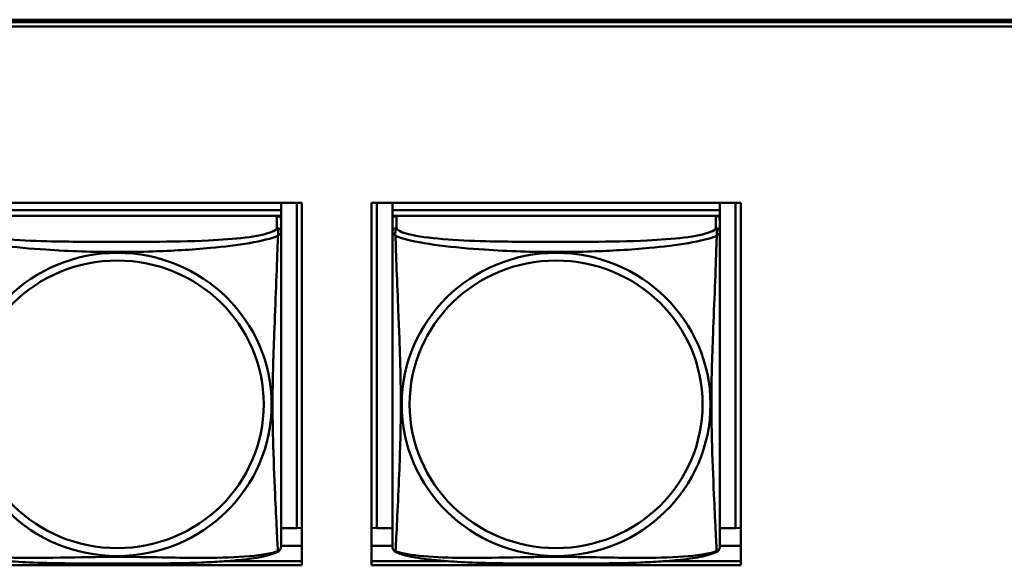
# Model space of a CAD drawing. Header units: inches. Extents: x 0.8 to 72.9, y -7.8 to 49.3.
# Tile 131 of 256: x 43.1 to 44.6, y 15.2 to 16. Entities that reach past the tile are written whole.
import ezdxf

# ---------------------------------------------------------------- set-up
doc = ezdxf.new("R2010")
doc.units = ezdxf.units.IN
doc.header["$MEASUREMENT"] = 0
doc.layers.add('Visible Edges(ROSSANSI)', color=7, linetype='Continuous', lineweight=50)
doc.layers.add('Visible Tangent Edges(ROSSANSI)', color=7, linetype='Continuous', lineweight=50)

msp = doc.modelspace()

# ---------------------------------------------------------------- linework, layer by layer
at = {"layer": 'Visible Edges(ROSSANSI)'}
for p, q in [((35.8647, 15.9996), (53.2398, 15.9996)), ((35.8647, 15.9958), (53.2398, 15.9958)), ((53.2398, 15.9898), (35.8647, 15.9898)), ((43.0185, 15.7353), (43.551, 15.7353)), ((43.521, 15.725), (43.0485, 15.725)), ((43.0485, 15.725), (43.521, 15.725)), ((43.521, 15.7353), (43.521, 15.725)), ((43.521, 15.725), (43.521, 15.7168)), ((43.521, 15.725), (43.521, 15.725)), ((43.5436, 15.7353), (43.5436, 15.2662)), ((43.551, 15.7353), (43.551, 15.2126)), ((43.6515, 15.2126), (43.6515, 15.7353)), ((43.6515, 15.7353), (44.184, 15.7353)), ((43.6589, 15.2662), (43.6589, 15.7353)), ((43.6815, 15.7353), (43.6815, 15.725)), ((44.154, 15.725), (43.6815, 15.725)), ((43.6815, 15.725), (43.6815, 15.7168)), ((43.6815, 15.725), (43.6815, 15.725)), ((43.6815, 15.725), (44.154, 15.725)), ((44.154, 15.7353), (44.154, 15.725)), ((44.154, 15.725), (44.154, 15.7168)), ((44.154, 15.725), (44.154, 15.725)), ((44.1766, 15.7353), (44.1766, 15.2662)), ((44.184, 15.7353), (44.184, 15.2126)), ((43.515, 15.7168), (43.0544, 15.7168)), ((43.5151, 15.7168), (43.521, 15.7168)), ((43.521, 15.7168), (43.521, 15.711)), ((43.521, 15.6933), (43.521, 15.711)), ((43.6815, 15.711), (43.6815, 15.7168)), ((43.6815, 15.7168), (43.6873, 15.7168)), ((43.6815, 15.711), (43.6815, 15.6933)), ((44.148, 15.7168), (43.6874, 15.7168)), ((44.1481, 15.7168), (44.154, 15.7168)), ((44.154, 15.7168), (44.154, 15.711)), ((44.154, 15.6933), (44.154, 15.711)), ((43.5436, 15.2662), (43.521, 15.2662)), ((43.5436, 15.2662), (43.551, 15.2665)), ((43.6589, 15.2662), (43.6515, 15.2665)), ((43.6815, 15.2662), (43.6589, 15.2662)), ((44.1766, 15.2662), (44.154, 15.2662)), ((44.1766, 15.2662), (44.184, 15.2665)), ((43.551, 15.2406), (43.521, 15.2406)), ((43.6815, 15.2406), (43.6515, 15.2406)), ((44.184, 15.2406), (44.154, 15.2406)), ((43.551, 15.2126), (43.0185, 15.2126)), ((43.4434, 15.2186), (43.551, 15.2186)), ((43.6515, 15.2186), (43.759, 15.2186)), ((44.184, 15.2126), (43.6515, 15.2126)), ((44.0764, 15.2186), (44.184, 15.2186))]:
    msp.add_line(p, q, dxfattribs=at)
for centre, start, end in [((43.5072, 15.2403), 350.8504, 360), ((43.6953, 15.2403), 180, 189.1496), ((44.1402, 15.2403), 350.8504, 360)]:
    msp.add_arc(centre, 0.0138, start, end, dxfattribs=at)
for centre, major_axis, start_param, end_param in [((43.515, 15.711), (0.00591, 0), 0, 1.570796), ((43.6874, 15.711), (-0.00591, 0), 4.712389, 6.283185), ((44.148, 15.711), (0.00591, 0), 0, 1.570796)]:
    msp.add_ellipse(centre, major_axis=major_axis, ratio=0.981793, start_param=start_param, end_param=end_param, dxfattribs=at)
for points, knots in [([(43.521, 15.2403), (43.521, 15.2403), (43.521, 15.2412), (43.521, 15.2429), (43.521, 15.2476), (43.521, 15.2585), (43.521, 15.2723), (43.521, 15.2861), (43.521, 15.3027), (43.521, 15.3201), (43.521, 15.3448), (43.521, 15.3711), (43.521, 15.3975), (43.521, 15.414), (43.521, 15.4306), (43.521, 15.4472), (43.521, 15.4804), (43.521, 15.5137), (43.521, 15.5477), (43.521, 15.59), (43.521, 15.6358), (43.521, 15.6674), (43.521, 15.6798), (43.521, 15.6892), (43.521, 15.6933)], [0.352862, 0.352862, 0.352862, 0.352862, 0.404774, 0.404774, 0.404774, 0.550532, 0.550532, 0.550532, 0.69629, 0.69629, 0.69629, 0.902598, 0.902598, 0.902598, 1.03154, 1.03154, 1.03154, 1.289425, 1.289425, 1.289425, 1.610774, 1.610774, 1.610774, 1.73735, 1.73735, 1.73735, 1.73735]), ([(43.6815, 15.6933), (43.6815, 15.6907), (43.6815, 15.6861), (43.6815, 15.68), (43.6815, 15.6687), (43.6815, 15.6523), (43.6815, 15.6345), (43.6815, 15.6166), (43.6815, 15.5974), (43.6815, 15.5783), (43.6815, 15.5512), (43.6815, 15.524), (43.6815, 15.4972), (43.6815, 15.4805), (43.6815, 15.4638), (43.6815, 15.4472), (43.6815, 15.414), (43.6815, 15.3808), (43.6815, 15.3486), (43.6815, 15.3084), (43.6815, 15.268), (43.6815, 15.2494), (43.6815, 15.2436), (43.6815, 15.2404), (43.6815, 15.2403)], [0.325731, 0.325731, 0.325731, 0.325731, 0.404774, 0.404774, 0.404774, 0.550532, 0.550532, 0.550532, 0.69629, 0.69629, 0.69629, 0.902598, 0.902598, 0.902598, 1.03154, 1.03154, 1.03154, 1.289425, 1.289425, 1.289425, 1.610774, 1.610774, 1.610774, 1.710218, 1.710218, 1.710218, 1.710218]), ([(44.154, 15.2403), (44.154, 15.2403), (44.154, 15.2412), (44.154, 15.2429), (44.154, 15.2476), (44.154, 15.2585), (44.154, 15.2723), (44.154, 15.2861), (44.154, 15.3027), (44.154, 15.3201), (44.154, 15.3448), (44.154, 15.3711), (44.154, 15.3975), (44.154, 15.414), (44.154, 15.4306), (44.154, 15.4472), (44.154, 15.4804), (44.154, 15.5137), (44.154, 15.5477), (44.154, 15.59), (44.154, 15.6358), (44.154, 15.6674), (44.154, 15.6798), (44.154, 15.6892), (44.154, 15.6933)], [0.352862, 0.352862, 0.352862, 0.352862, 0.404774, 0.404774, 0.404774, 0.550532, 0.550532, 0.550532, 0.69629, 0.69629, 0.69629, 0.902598, 0.902598, 0.902598, 1.03154, 1.03154, 1.03154, 1.289425, 1.289425, 1.289425, 1.610774, 1.610774, 1.610774, 1.73735, 1.73735, 1.73735, 1.73735]), ([(43.5168, 15.2322), (43.5134, 15.2305), (43.5099, 15.2292), (43.5019, 15.2268), (43.4974, 15.2257), (43.4879, 15.2238), (43.4829, 15.223), (43.4718, 15.2214), (43.4656, 15.2207), (43.4517, 15.2193), (43.4439, 15.2186), (43.4261, 15.2175), (43.4159, 15.217), (43.391, 15.216), (43.3762, 15.2157), (43.3446, 15.2152), (43.3275, 15.2151), (43.2935, 15.215), (43.2766, 15.215), (43.2426, 15.2151), (43.2255, 15.2152), (43.1915, 15.2157), (43.1744, 15.2161), (43.1441, 15.2174), (43.131, 15.2182), (43.11, 15.22), (43.102, 15.2209), (43.0884, 15.2227), (43.0826, 15.2236), (43.0726, 15.2256), (43.0682, 15.2266), (43.0599, 15.229), (43.0562, 15.2304), (43.0527, 15.2322)], [-1.678204, -1.678204, -1.678204, -1.678204, -1.629815, -1.629815, -1.580861, -1.580861, -1.532583, -1.532583, -1.479316, -1.479316, -1.416961, -1.416961, -1.337799, -1.337799, -1.226353, -1.226353, -1.09702, -1.09702, -0.967687, -0.967687, -0.838354, -0.838354, -0.709022, -0.709022, -0.60577, -0.60577, -0.53827, -0.53827, -0.483941, -0.483941, -0.435529, -0.435529, -0.384876, -0.384876, -0.384876, -0.384876]), ([(43.5168, 15.2322), (43.5173, 15.2325), (43.5178, 15.2329), (43.5187, 15.2337), (43.5191, 15.2342), (43.5197, 15.2351), (43.52, 15.2355), (43.5203, 15.2363), (43.5205, 15.2367), (43.5207, 15.2375), (43.5207, 15.2378), (43.5208, 15.2381)], [0.02273771, 0.02273771, 0.02273771, 0.02273771, 0.02954865, 0.02954865, 0.03635958, 0.03635958, 0.04317052, 0.04317052, 0.04998146, 0.04998146, 0.0567924, 0.0567924, 0.0567924, 0.0567924]), ([(43.6857, 15.2322), (43.6851, 15.2325), (43.6846, 15.2329), (43.6837, 15.2337), (43.6833, 15.2342), (43.6827, 15.2351), (43.6825, 15.2355), (43.6821, 15.2363), (43.682, 15.2367), (43.6818, 15.2375), (43.6817, 15.2378), (43.6817, 15.2381)], [0.02273771, 0.02273771, 0.02273771, 0.02273771, 0.02954865, 0.02954865, 0.03635958, 0.03635958, 0.04317052, 0.04317052, 0.04998146, 0.04998146, 0.0567924, 0.0567924, 0.0567924, 0.0567924]), ([(44.1498, 15.2322), (44.1464, 15.2305), (44.1429, 15.2292), (44.1349, 15.2268), (44.1304, 15.2257), (44.1209, 15.2238), (44.1159, 15.223), (44.1048, 15.2214), (44.0986, 15.2207), (44.0847, 15.2193), (44.0769, 15.2186), (44.0591, 15.2175), (44.0489, 15.217), (44.024, 15.216), (44.0092, 15.2157), (43.9776, 15.2152), (43.9605, 15.2151), (43.9265, 15.215), (43.9096, 15.215), (43.8756, 15.2151), (43.8585, 15.2152), (43.8245, 15.2157), (43.8074, 15.2161), (43.7771, 15.2174), (43.764, 15.2182), (43.743, 15.22), (43.735, 15.2209), (43.7214, 15.2227), (43.7156, 15.2236), (43.7056, 15.2256), (43.7012, 15.2266), (43.6929, 15.229), (43.6892, 15.2304), (43.6857, 15.2322)], [-1.678204, -1.678204, -1.678204, -1.678204, -1.629815, -1.629815, -1.580861, -1.580861, -1.532583, -1.532583, -1.479316, -1.479316, -1.416961, -1.416961, -1.337799, -1.337799, -1.226353, -1.226353, -1.09702, -1.09702, -0.967687, -0.967687, -0.838354, -0.838354, -0.709022, -0.709022, -0.60577, -0.60577, -0.53827, -0.53827, -0.483941, -0.483941, -0.435529, -0.435529, -0.384876, -0.384876, -0.384876, -0.384876]), ([(44.1498, 15.2322), (44.1503, 15.2325), (44.1508, 15.2329), (44.1517, 15.2337), (44.1521, 15.2342), (44.1527, 15.2351), (44.153, 15.2355), (44.1533, 15.2363), (44.1535, 15.2367), (44.1537, 15.2375), (44.1537, 15.2378), (44.1538, 15.2381)], [0.02273771, 0.02273771, 0.02273771, 0.02273771, 0.02954865, 0.02954865, 0.03635958, 0.03635958, 0.04317052, 0.04317052, 0.04998146, 0.04998146, 0.0567924, 0.0567924, 0.0567924, 0.0567924])]:
    msp.add_open_spline(points, degree=3, knots=knots, dxfattribs=at)
at = {"layer": 'Visible Tangent Edges(ROSSANSI)'}
for p, q in [((43.515, 15.7168), (43.515, 15.6991)), ((43.6874, 15.6991), (43.6874, 15.7168)), ((44.148, 15.7168), (44.148, 15.6991))]:
    msp.add_line(p, q, dxfattribs=at)
for centre, major_axis, start_param, end_param in [((43.515, 15.6933), (0.00591, 0), 0, 1.570796), ((43.6874, 15.6933), (-0.00591, 0), 4.712389, 6.283185), ((44.148, 15.6933), (0.00591, 0), 0, 1.570796)]:
    msp.add_ellipse(centre, major_axis=major_axis, ratio=0.981793, start_param=start_param, end_param=end_param, dxfattribs=at)
for centre, major_axis in [((43.2847, 15.4446), (0.2227, 0)), ((43.2847, 15.4448), (0.2113, 0)), ((43.9177, 15.4446), (0.2227, 0)), ((43.9177, 15.4448), (0.2113, 0))]:
    msp.add_ellipse(centre, major_axis=major_axis, ratio=0.981793, dxfattribs=at)
for points, knots in [([(43.515, 15.6991), (43.5145, 15.6971), (43.5117, 15.6951), (43.5073, 15.6934), (43.4992, 15.6901), (43.4853, 15.6873), (43.4692, 15.6853), (43.453, 15.6833), (43.4348, 15.682), (43.4162, 15.6811), (43.3898, 15.6799), (43.3626, 15.6795), (43.3355, 15.6793), (43.3186, 15.6792), (43.3017, 15.6791), (43.2847, 15.6791), (43.2509, 15.6791), (43.217, 15.6792), (43.1833, 15.68), (43.1413, 15.6811), (43.0974, 15.6838), (43.0718, 15.6903), (43.0618, 15.6928), (43.0554, 15.6959), (43.0544, 15.6991)], [0.325731, 0.325731, 0.325731, 0.325731, 0.404774, 0.404774, 0.404774, 0.550532, 0.550532, 0.550532, 0.69629, 0.69629, 0.69629, 0.902598, 0.902598, 0.902598, 1.03154, 1.03154, 1.03154, 1.289425, 1.289425, 1.289425, 1.610774, 1.610774, 1.610774, 1.73735, 1.73735, 1.73735, 1.73735]), ([(43.515, 15.6991), (43.5151, 15.6987), (43.5153, 15.6983), (43.5156, 15.6975), (43.5157, 15.6972), (43.516, 15.6964), (43.5161, 15.6962), (43.5163, 15.6957), (43.5163, 15.6955), (43.5165, 15.6948), (43.5166, 15.6944), (43.5168, 15.6931), (43.5168, 15.6921), (43.5167, 15.6902), (43.5166, 15.6891), (43.5164, 15.688)], [-0.0844808, -0.0844808, -0.0844808, -0.0844808, -0.06943799, -0.06943799, -0.05587828, -0.05587828, -0.04740346, -0.04740346, -0.04210669, -0.04210669, -0.03151317, -0.03151317, -0.01456352, -0.01456352, 0.00026741, 0.00026741, 0.00026741, 0.00026741]), ([(43.686, 15.688), (43.6858, 15.6891), (43.6857, 15.6902), (43.6857, 15.6921), (43.6857, 15.6931), (43.6859, 15.6944), (43.686, 15.6948), (43.6861, 15.6955), (43.6862, 15.6957), (43.6864, 15.6962), (43.6865, 15.6964), (43.6867, 15.6972), (43.6869, 15.6975), (43.6872, 15.6983), (43.6873, 15.6987), (43.6874, 15.6991)], [-0.00026741, -0.00026741, -0.00026741, -0.00026741, 0.01456352, 0.01456352, 0.03151317, 0.03151317, 0.04210669, 0.04210669, 0.04740346, 0.04740346, 0.05587828, 0.05587828, 0.06943799, 0.06943799, 0.0844808, 0.0844808, 0.0844808, 0.0844808]), ([(44.148, 15.6991), (44.1475, 15.6971), (44.1447, 15.6951), (44.1403, 15.6934), (44.1322, 15.6901), (44.1183, 15.6873), (44.1022, 15.6853), (44.086, 15.6833), (44.0678, 15.682), (44.0492, 15.6811), (44.0228, 15.6799), (43.9956, 15.6795), (43.9685, 15.6793), (43.9516, 15.6792), (43.9347, 15.6791), (43.9177, 15.6791), (43.8839, 15.6791), (43.85, 15.6792), (43.8163, 15.68), (43.7743, 15.6811), (43.7304, 15.6838), (43.7048, 15.6903), (43.6948, 15.6928), (43.6884, 15.6959), (43.6874, 15.6991)], [0.325731, 0.325731, 0.325731, 0.325731, 0.404774, 0.404774, 0.404774, 0.550532, 0.550532, 0.550532, 0.69629, 0.69629, 0.69629, 0.902598, 0.902598, 0.902598, 1.03154, 1.03154, 1.03154, 1.289425, 1.289425, 1.289425, 1.610774, 1.610774, 1.610774, 1.73735, 1.73735, 1.73735, 1.73735]), ([(44.148, 15.6991), (44.1481, 15.6987), (44.1483, 15.6983), (44.1486, 15.6975), (44.1487, 15.6972), (44.149, 15.6964), (44.1491, 15.6962), (44.1493, 15.6957), (44.1493, 15.6955), (44.1495, 15.6948), (44.1496, 15.6944), (44.1498, 15.6931), (44.1498, 15.6921), (44.1497, 15.6902), (44.1496, 15.6891), (44.1494, 15.688)], [-0.0844808, -0.0844808, -0.0844808, -0.0844808, -0.06943799, -0.06943799, -0.05587828, -0.05587828, -0.04740346, -0.04740346, -0.04210669, -0.04210669, -0.03151317, -0.03151317, -0.01456352, -0.01456352, 0.00026741, 0.00026741, 0.00026741, 0.00026741]), ([(43.053, 15.688), (43.0559, 15.6867), (43.0594, 15.6854), (43.0634, 15.6842), (43.091, 15.6759), (43.138, 15.6708), (43.1815, 15.6679), (43.2165, 15.6655), (43.2507, 15.6645), (43.2847, 15.6645), (43.3018, 15.6645), (43.3188, 15.6648), (43.336, 15.6653), (43.3635, 15.6662), (43.3916, 15.6678), (43.4193, 15.6703), (43.4388, 15.6721), (43.4582, 15.6744), (43.4755, 15.6774), (43.4926, 15.6804), (43.5076, 15.684), (43.5164, 15.688)], [-1.657319, -1.657319, -1.657319, -1.657319, -1.610774, -1.610774, -1.610774, -1.289425, -1.289425, -1.289425, -1.03154, -1.03154, -1.03154, -0.902598, -0.902598, -0.902598, -0.69629, -0.69629, -0.69629, -0.550532, -0.550532, -0.550532, -0.405761, -0.405761, -0.405761, -0.405761]), ([(43.5164, 15.688), (43.5163, 15.684), (43.5162, 15.6795), (43.516, 15.6745), (43.5149, 15.6401), (43.5128, 15.5909), (43.5111, 15.547), (43.5097, 15.5117), (43.5087, 15.4781), (43.5087, 15.4446), (43.5087, 15.4279), (43.509, 15.4112), (43.5094, 15.3944), (43.5101, 15.3677), (43.5112, 15.3405), (43.5124, 15.3147), (43.5132, 15.2965), (43.514, 15.279), (43.5148, 15.2643), (43.5155, 15.2497), (43.5161, 15.2381), (43.5164, 15.2331)], [-1.657319, -1.657319, -1.657319, -1.657319, -1.610774, -1.610774, -1.610774, -1.289425, -1.289425, -1.289425, -1.03154, -1.03154, -1.03154, -0.902598, -0.902598, -0.902598, -0.69629, -0.69629, -0.69629, -0.550532, -0.550532, -0.550532, -0.405761, -0.405761, -0.405761, -0.405761]), ([(43.5164, 15.688), (43.5172, 15.6886), (43.5178, 15.6891), (43.519, 15.69), (43.5194, 15.6904), (43.52, 15.691), (43.5202, 15.6912), (43.5204, 15.6914), (43.5205, 15.6915), (43.5206, 15.6917), (43.5207, 15.6918), (43.5208, 15.6921), (43.5209, 15.6923), (43.5209, 15.6927), (43.521, 15.693), (43.521, 15.6933)], [-0.00026741, -0.00026741, -0.00026741, -0.00026741, 0.01456352, 0.01456352, 0.03151317, 0.03151317, 0.04210669, 0.04210669, 0.04740346, 0.04740346, 0.05587828, 0.05587828, 0.06943799, 0.06943799, 0.0844808, 0.0844808, 0.0844808, 0.0844808]), ([(43.6815, 15.6933), (43.6815, 15.693), (43.6815, 15.6927), (43.6816, 15.6923), (43.6816, 15.6921), (43.6818, 15.6918), (43.6818, 15.6917), (43.682, 15.6915), (43.682, 15.6914), (43.6823, 15.6912), (43.6824, 15.691), (43.683, 15.6904), (43.6835, 15.69), (43.6846, 15.6891), (43.6853, 15.6886), (43.686, 15.688)], [-0.0844808, -0.0844808, -0.0844808, -0.0844808, -0.06943799, -0.06943799, -0.05587828, -0.05587828, -0.04740346, -0.04740346, -0.04210669, -0.04210669, -0.03151317, -0.03151317, -0.01456352, -0.01456352, 0.00026741, 0.00026741, 0.00026741, 0.00026741]), ([(43.686, 15.688), (43.6889, 15.6867), (43.6924, 15.6854), (43.6964, 15.6842), (43.724, 15.6759), (43.771, 15.6708), (43.8145, 15.6679), (43.8495, 15.6655), (43.8837, 15.6645), (43.9177, 15.6645), (43.9348, 15.6645), (43.9518, 15.6648), (43.969, 15.6653), (43.9965, 15.6662), (44.0246, 15.6678), (44.0523, 15.6703), (44.0718, 15.6721), (44.0912, 15.6744), (44.1085, 15.6774), (44.1256, 15.6804), (44.1406, 15.684), (44.1494, 15.688)], [-1.657319, -1.657319, -1.657319, -1.657319, -1.610774, -1.610774, -1.610774, -1.289425, -1.289425, -1.289425, -1.03154, -1.03154, -1.03154, -0.902598, -0.902598, -0.902598, -0.69629, -0.69629, -0.69629, -0.550532, -0.550532, -0.550532, -0.405761, -0.405761, -0.405761, -0.405761]), ([(43.686, 15.2331), (43.6862, 15.2347), (43.6863, 15.237), (43.6865, 15.2398), (43.6875, 15.2597), (43.6897, 15.3028), (43.6914, 15.3443), (43.6927, 15.3776), (43.6937, 15.4111), (43.6937, 15.4446), (43.6937, 15.4613), (43.6935, 15.4781), (43.6931, 15.4951), (43.6924, 15.5223), (43.6913, 15.5504), (43.6901, 15.5789), (43.6893, 15.5991), (43.6884, 15.6196), (43.6877, 15.6388), (43.687, 15.6579), (43.6864, 15.6757), (43.686, 15.688)], [-1.657319, -1.657319, -1.657319, -1.657319, -1.610774, -1.610774, -1.610774, -1.289425, -1.289425, -1.289425, -1.03154, -1.03154, -1.03154, -0.902598, -0.902598, -0.902598, -0.69629, -0.69629, -0.69629, -0.550532, -0.550532, -0.550532, -0.405761, -0.405761, -0.405761, -0.405761]), ([(44.1494, 15.688), (44.1493, 15.684), (44.1492, 15.6795), (44.149, 15.6745), (44.1479, 15.6401), (44.1458, 15.5909), (44.1441, 15.547), (44.1427, 15.5117), (44.1417, 15.4781), (44.1417, 15.4446), (44.1417, 15.4279), (44.142, 15.4112), (44.1424, 15.3944), (44.1431, 15.3677), (44.1442, 15.3405), (44.1454, 15.3147), (44.1462, 15.2965), (44.147, 15.279), (44.1478, 15.2643), (44.1485, 15.2497), (44.1491, 15.2381), (44.1494, 15.2331)], [-1.657319, -1.657319, -1.657319, -1.657319, -1.610774, -1.610774, -1.610774, -1.289425, -1.289425, -1.289425, -1.03154, -1.03154, -1.03154, -0.902598, -0.902598, -0.902598, -0.69629, -0.69629, -0.69629, -0.550532, -0.550532, -0.550532, -0.405761, -0.405761, -0.405761, -0.405761]), ([(44.1494, 15.688), (44.1502, 15.6886), (44.1508, 15.6891), (44.152, 15.69), (44.1524, 15.6904), (44.153, 15.691), (44.1532, 15.6912), (44.1534, 15.6914), (44.1535, 15.6915), (44.1536, 15.6917), (44.1537, 15.6918), (44.1538, 15.6921), (44.1539, 15.6923), (44.1539, 15.6927), (44.154, 15.693), (44.154, 15.6933)], [-0.00026741, -0.00026741, -0.00026741, -0.00026741, 0.01456352, 0.01456352, 0.03151317, 0.03151317, 0.04210669, 0.04210669, 0.04740346, 0.04740346, 0.05587828, 0.05587828, 0.06943799, 0.06943799, 0.0844808, 0.0844808, 0.0844808, 0.0844808]), ([(43.5164, 15.2331), (43.5136, 15.232), (43.5101, 15.231), (43.5061, 15.2301), (43.4785, 15.2239), (43.4314, 15.223), (43.3879, 15.2234), (43.353, 15.2238), (43.3188, 15.2247), (43.2847, 15.2247), (43.2677, 15.2247), (43.2506, 15.2245), (43.2335, 15.2242), (43.206, 15.2238), (43.1778, 15.2231), (43.1502, 15.2233), (43.1306, 15.2235), (43.1113, 15.2242), (43.094, 15.2257), (43.0768, 15.2273), (43.0619, 15.2297), (43.053, 15.2331)], [-1.657319, -1.657319, -1.657319, -1.657319, -1.610774, -1.610774, -1.610774, -1.289425, -1.289425, -1.289425, -1.03154, -1.03154, -1.03154, -0.902598, -0.902598, -0.902598, -0.69629, -0.69629, -0.69629, -0.550532, -0.550532, -0.550532, -0.405761, -0.405761, -0.405761, -0.405761]), ([(43.5208, 15.2381), (43.5208, 15.2381), (43.5208, 15.2381), (43.5207, 15.2377), (43.5206, 15.2374), (43.5205, 15.2369), (43.5204, 15.2367), (43.5202, 15.2361), (43.52, 15.2357), (43.5194, 15.2348), (43.519, 15.2343), (43.5178, 15.2335), (43.5172, 15.2333), (43.5164, 15.2331)], [-0.0567924, -0.0567924, -0.0567924, -0.0567924, -0.05587828, -0.05587828, -0.04740346, -0.04740346, -0.04210669, -0.04210669, -0.03151317, -0.03151317, -0.01456352, -0.01456352, 0.00026741, 0.00026741, 0.00026741, 0.00026741]), ([(43.5164, 15.2331), (43.5166, 15.2327), (43.5167, 15.2325), (43.5168, 15.2323), (43.5168, 15.2322), (43.5168, 15.2322)], [-0.00026741, -0.00026741, -0.00026741, -0.00026741, 0.01456352, 0.01456352, 0.02273771, 0.02273771, 0.02273771, 0.02273771]), ([(43.686, 15.2331), (43.6853, 15.2333), (43.6846, 15.2335), (43.6835, 15.2343), (43.683, 15.2348), (43.6824, 15.2357), (43.6823, 15.2361), (43.682, 15.2367), (43.682, 15.2369), (43.6818, 15.2374), (43.6818, 15.2377), (43.6817, 15.2381), (43.6817, 15.2381), (43.6817, 15.2381)], [-0.00026741, -0.00026741, -0.00026741, -0.00026741, 0.01456352, 0.01456352, 0.03151317, 0.03151317, 0.04210669, 0.04210669, 0.04740346, 0.04740346, 0.05587828, 0.05587828, 0.0567924, 0.0567924, 0.0567924, 0.0567924]), ([(43.6857, 15.2322), (43.6857, 15.2322), (43.6857, 15.2323), (43.6857, 15.2325), (43.6858, 15.2327), (43.686, 15.2331)], [-0.02273771, -0.02273771, -0.02273771, -0.02273771, -0.01456352, -0.01456352, 0.00026741, 0.00026741, 0.00026741, 0.00026741]), ([(44.1494, 15.2331), (44.1466, 15.232), (44.1431, 15.231), (44.1391, 15.2301), (44.1115, 15.2239), (44.0644, 15.223), (44.0209, 15.2234), (43.986, 15.2238), (43.9518, 15.2247), (43.9177, 15.2247), (43.9007, 15.2247), (43.8836, 15.2245), (43.8665, 15.2242), (43.839, 15.2238), (43.8108, 15.2231), (43.7832, 15.2233), (43.7636, 15.2235), (43.7443, 15.2242), (43.727, 15.2257), (43.7098, 15.2273), (43.6949, 15.2297), (43.686, 15.2331)], [-1.657319, -1.657319, -1.657319, -1.657319, -1.610774, -1.610774, -1.610774, -1.289425, -1.289425, -1.289425, -1.03154, -1.03154, -1.03154, -0.902598, -0.902598, -0.902598, -0.69629, -0.69629, -0.69629, -0.550532, -0.550532, -0.550532, -0.405761, -0.405761, -0.405761, -0.405761]), ([(44.1538, 15.2381), (44.1538, 15.2381), (44.1538, 15.2381), (44.1537, 15.2377), (44.1536, 15.2374), (44.1535, 15.2369), (44.1534, 15.2367), (44.1532, 15.2361), (44.153, 15.2357), (44.1524, 15.2348), (44.152, 15.2343), (44.1508, 15.2335), (44.1502, 15.2333), (44.1494, 15.2331)], [-0.0567924, -0.0567924, -0.0567924, -0.0567924, -0.05587828, -0.05587828, -0.04740346, -0.04740346, -0.04210669, -0.04210669, -0.03151317, -0.03151317, -0.01456352, -0.01456352, 0.00026741, 0.00026741, 0.00026741, 0.00026741]), ([(44.1494, 15.2331), (44.1496, 15.2327), (44.1497, 15.2325), (44.1498, 15.2323), (44.1498, 15.2322), (44.1498, 15.2322)], [-0.00026741, -0.00026741, -0.00026741, -0.00026741, 0.01456352, 0.01456352, 0.02273771, 0.02273771, 0.02273771, 0.02273771])]:
    msp.add_open_spline(points, degree=3, knots=knots, dxfattribs=at)

doc.saveas('drawing.dxf')
